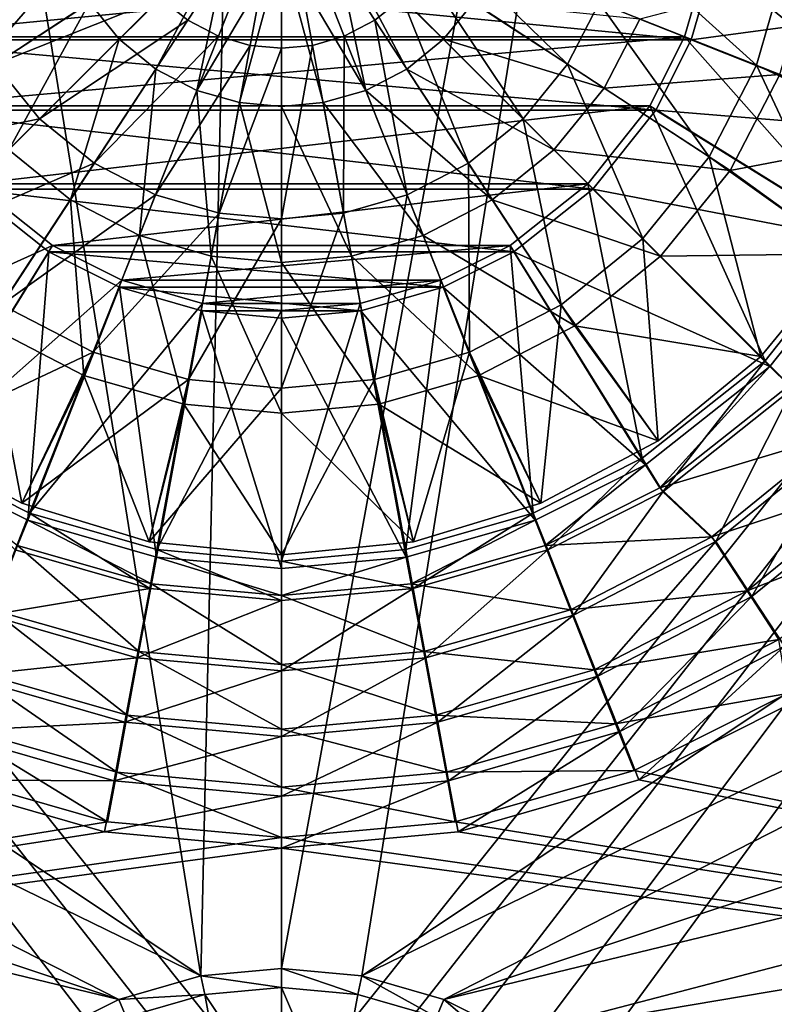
# Model space of a CAD drawing. Header units: metres. Extents: x -1004 to 0, y -808 to 0.
# Tile 35 of 160: x -541 to -429, y -610 to -465. Entities that reach past the tile are written whole.
import ezdxf

# ---------------------------------------------------------------- set-up
doc = ezdxf.new("R2010")
doc.units = ezdxf.units.M

msp = doc.modelspace()

# ---------------------------------------------------------------- linework, layer by layer
at = {"layer": 'None012310'}
for points in [[(-565.971924, -455.907043, 2169.999756), (-441.558838, -468.016541, 2169.999756), (-438.065399, -455.907043, 2169.999756)], [(-565.971924, -455.907043, 2169.999756), (-562.478455, -468.016541, 2169.999756), (-441.558838, -468.016541, 2169.999756)], [(-439.129059, -455.654327, 2167.143799), (-561.485718, -467.557953, 2167.143799), (-564.908264, -455.654327, 2167.143799)], [(-439.129059, -455.654327, 2167.143799), (-442.551605, -467.557953, 2167.143799), (-561.485718, -467.557953, 2167.143799)], [(-408.195831, -481.158722, 2137.627197), (-442.551605, -467.557953, 2167.143799), (-439.129059, -455.654327, 2167.143799)], [(-438.065399, -455.907043, 2169.999756), (-441.558838, -468.016541, 2169.999756), (-401.738037, -462.661499, 2140.483154)], [(-402.796021, -462.378082, 2137.627197), (-408.195831, -481.158722, 2137.627197), (-439.129059, -455.654327, 2167.143799)], [(-441.558838, -468.016541, 2169.999756), (-407.21582, -481.649536, 2140.483154), (-401.738037, -462.661499, 2140.483154)], [(-442.551605, -467.557953, 2167.143799), (-556.351501, -477.75766, 2167.143799), (-561.485718, -467.557953, 2167.143799)], [(-442.551605, -467.557953, 2167.143799), (-447.685822, -477.75766, 2167.143799), (-556.351501, -477.75766, 2167.143799)], [(-416.286774, -497.23584, 2137.627197), (-447.685822, -477.75766, 2167.143799), (-442.551605, -467.557953, 2167.143799)], [(-408.195831, -481.158722, 2137.627197), (-416.286774, -497.23584, 2137.627197), (-442.551605, -467.557953, 2167.143799)], [(-562.478455, -468.016541, 2169.999756), (-446.782013, -478.371979, 2169.999756), (-441.558838, -468.016541, 2169.999756)], [(-562.478455, -468.016541, 2169.999756), (-557.25531, -478.371979, 2169.999756), (-446.782013, -478.371979, 2169.999756)], [(-441.558838, -468.016541, 2169.999756), (-446.782013, -478.371979, 2169.999756), (-407.21582, -481.649536, 2140.483154)], [(-447.685822, -477.75766, 2167.143799), (-547.243347, -489.240814, 2167.143799), (-556.351501, -477.75766, 2167.143799)], [(-447.685822, -477.75766, 2167.143799), (-456.793945, -489.240814, 2167.143799), (-547.243347, -489.240814, 2167.143799)], [(-430.666382, -515.368347, 2137.627197), (-456.793945, -489.240814, 2167.143799), (-447.685822, -477.75766, 2167.143799)], [(-416.286774, -497.23584, 2137.627197), (-430.666382, -515.368347, 2137.627197), (-447.685822, -477.75766, 2167.143799)], [(-557.25531, -478.371979, 2169.999756), (-456.074951, -490.065948, 2169.999756), (-446.782013, -478.371979, 2169.999756)], [(-557.25531, -478.371979, 2169.999756), (-547.962341, -490.065948, 2169.999756), (-456.074951, -490.065948, 2169.999756)], [(-446.782013, -478.371979, 2169.999756), (-456.074951, -490.065948, 2169.999756), (-415.396423, -497.871826, 2140.483154)], [(-446.782013, -478.371979, 2169.999756), (-415.396423, -497.871826, 2140.483154), (-407.21582, -481.649536, 2140.483154)], [(-547.243347, -489.240814, 2167.143799), (-535.760254, -498.348907, 2167.143799), (-573.370911, -515.368347, 2137.627197)], [(-456.793945, -489.240814, 2167.143799), (-535.760254, -498.348907, 2167.143799), (-547.243347, -489.240814, 2167.143799)], [(-456.793945, -489.240814, 2167.143799), (-468.277069, -498.348907, 2167.143799), (-535.760254, -498.348907, 2167.143799)], [(-448.798889, -529.747986, 2137.627197), (-468.277069, -498.348907, 2167.143799), (-456.793945, -489.240814, 2167.143799)], [(-430.666382, -515.368347, 2137.627197), (-448.798889, -529.747986, 2137.627197), (-456.793945, -489.240814, 2167.143799)], [(-555.741211, -530.720947, 2140.483154), (-536.289185, -499.305725, 2169.999756), (-547.962341, -490.065948, 2169.999756)], [(-547.962341, -490.065948, 2169.999756), (-467.748138, -499.305725, 2169.999756), (-456.074951, -490.065948, 2169.999756)], [(-547.962341, -490.065948, 2169.999756), (-536.289185, -499.305725, 2169.999756), (-467.748138, -499.305725, 2169.999756)], [(-456.074951, -490.065948, 2169.999756), (-467.748138, -499.305725, 2169.999756), (-429.977539, -516.223633, 2140.483154)], [(-456.074951, -490.065948, 2169.999756), (-429.977539, -516.223633, 2140.483154), (-415.396423, -497.871826, 2140.483154)], [(-416.286774, -497.23584, 2137.627197), (-426.555084, -519.479675, 2137.627197), (-430.666382, -515.368347, 2137.627197)], [(-429.977539, -516.223633, 2140.483154), (-427.132843, -519.035828, 2140.483154), (-415.396423, -497.871826, 2140.483154)], [(-535.760254, -498.348907, 2167.143799), (-555.238403, -529.747986, 2137.627197), (-573.370911, -515.368347, 2137.627197)], [(-555.741211, -530.720947, 2140.483154), (-539.43335, -538.905457, 2140.483154), (-536.289185, -499.305725, 2169.999756)], [(-535.760254, -498.348907, 2167.143799), (-525.560547, -503.483124, 2167.143799), (-555.238403, -529.747986, 2137.627197)], [(-539.43335, -538.905457, 2140.483154), (-525.879578, -504.531128, 2169.999756), (-536.289185, -499.305725, 2169.999756)], [(-536.289185, -499.305725, 2169.999756), (-478.157715, -504.531128, 2169.999756), (-467.748138, -499.305725, 2169.999756)], [(-536.289185, -499.305725, 2169.999756), (-525.879578, -504.531128, 2169.999756), (-478.157715, -504.531128, 2169.999756)], [(-468.277069, -498.348907, 2167.143799), (-525.560547, -503.483124, 2167.143799), (-535.760254, -498.348907, 2167.143799)], [(-468.277069, -498.348907, 2167.143799), (-478.476776, -503.483124, 2167.143799), (-525.560547, -503.483124, 2167.143799)], [(-464.876007, -537.838928, 2137.627197), (-478.476776, -503.483124, 2167.143799), (-468.277069, -498.348907, 2167.143799)], [(-467.748138, -499.305725, 2169.999756), (-478.157715, -504.531128, 2169.999756), (-448.296082, -530.720947, 2140.483154)], [(-448.798889, -529.747986, 2137.627197), (-464.876007, -537.838928, 2137.627197), (-468.277069, -498.348907, 2167.143799)], [(-467.748138, -499.305725, 2169.999756), (-448.296082, -530.720947, 2140.483154), (-429.977539, -516.223633, 2140.483154)], [(-525.560547, -503.483124, 2167.143799), (-539.161316, -537.838928, 2137.627197), (-555.238403, -529.747986, 2137.627197)], [(-525.560547, -503.483124, 2167.143799), (-513.656921, -506.90567, 2167.143799), (-539.161316, -537.838928, 2137.627197)], [(-478.476776, -503.483124, 2167.143799), (-513.656921, -506.90567, 2167.143799), (-525.560547, -503.483124, 2167.143799)], [(-478.476776, -503.483124, 2167.143799), (-490.380402, -506.90567, 2167.143799), (-513.656921, -506.90567, 2167.143799)], [(-483.656647, -543.238708, 2137.627197), (-490.380402, -506.90567, 2167.143799), (-478.476776, -503.483124, 2167.143799)], [(-464.876007, -537.838928, 2137.627197), (-483.656647, -543.238708, 2137.627197), (-478.476776, -503.483124, 2167.143799)], [(-539.43335, -538.905457, 2140.483154), (-520.432861, -544.339417, 2140.483154), (-525.879578, -504.531128, 2169.999756)], [(-520.432861, -544.339417, 2140.483154), (-513.762207, -507.996582, 2169.999756), (-525.879578, -504.531128, 2169.999756)], [(-525.879578, -504.531128, 2169.999756), (-490.275116, -507.996582, 2169.999756), (-478.157715, -504.531128, 2169.999756)], [(-525.879578, -504.531128, 2169.999756), (-513.762207, -507.996582, 2169.999756), (-490.275116, -507.996582, 2169.999756)], [(-478.157715, -504.531128, 2169.999756), (-490.275116, -507.996582, 2169.999756), (-464.603973, -538.905457, 2140.483154)], [(-478.157715, -504.531128, 2169.999756), (-464.603973, -538.905457, 2140.483154), (-448.296082, -530.720947, 2140.483154)], [(-513.656921, -506.90567, 2167.143799), (-520.380676, -543.238708, 2137.627197), (-539.161316, -537.838928, 2137.627197)], [(-513.656921, -506.90567, 2167.143799), (-502.018646, -507.97348, 2167.143799), (-520.380676, -543.238708, 2137.627197)], [(-490.380402, -506.90567, 2167.143799), (-502.018646, -507.97348, 2167.143799), (-513.656921, -506.90567, 2167.143799)], [(-483.656647, -543.238708, 2137.627197), (-502.018646, -544.923462, 2137.627197), (-490.380402, -506.90567, 2167.143799)], [(-502.018646, -544.923462, 2137.627197), (-502.018646, -507.97348, 2167.143799), (-490.380402, -506.90567, 2167.143799)], [(-520.432861, -544.339417, 2140.483154), (-502.018646, -546.015381, 2140.483154), (-513.762207, -507.996582, 2169.999756)], [(-502.018646, -507.97348, 2167.143799), (-502.018646, -544.923462, 2137.627197), (-520.380676, -543.238708, 2137.627197)], [(-502.018646, -546.015381, 2140.483154), (-502.018646, -509.065399, 2169.999756), (-513.762207, -507.996582, 2169.999756)], [(-513.762207, -507.996582, 2169.999756), (-502.018646, -509.065399, 2169.999756), (-490.275116, -507.996582, 2169.999756)], [(-490.275116, -507.996582, 2169.999756), (-502.018646, -509.065399, 2169.999756), (-483.604462, -544.339417, 2140.483154)], [(-490.275116, -507.996582, 2169.999756), (-483.604462, -544.339417, 2140.483154), (-464.603973, -538.905457, 2140.483154)], [(-502.018646, -509.065399, 2169.999756), (-502.018646, -546.015381, 2140.483154), (-483.604462, -544.339417, 2140.483154)], [(-430.666382, -515.368347, 2137.627197), (-445.733917, -534.688721, 2137.627197), (-448.798889, -529.747986, 2137.627197)], [(-426.555084, -519.479675, 2137.627197), (-445.733917, -534.688721, 2137.627197), (-430.666382, -515.368347, 2137.627197)], [(-448.296082, -530.720947, 2140.483154), (-446.173279, -534.111267, 2140.483154), (-429.977539, -516.223633, 2140.483154)], [(-446.173279, -534.111267, 2140.483154), (-427.132843, -519.035828, 2140.483154), (-429.977539, -516.223633, 2140.483154)], [(-427.132843, -519.035828, 2140.483154), (-446.173279, -534.111267, 2140.483154), (-419.930267, -526.25116, 2146.241211)], [(-445.733917, -534.688721, 2137.627197), (-426.555084, -519.479675, 2137.627197), (-437.926453, -542.049561, 2143.397217)], [(-426.555084, -519.479675, 2137.627197), (-419.198456, -526.836304, 2143.397217), (-437.926453, -542.049561, 2143.397217)], [(-446.173279, -534.111267, 2140.483154), (-438.53125, -541.332397, 2146.241211), (-419.930267, -526.25116, 2146.241211)], [(-419.930267, -526.25116, 2146.241211), (-438.53125, -541.332397, 2146.241211), (-413.205261, -532.988159, 2153.198975)], [(-437.926453, -542.049561, 2143.397217), (-419.198456, -526.836304, 2143.397217), (-432.624451, -550.159363, 2150.335205)], [(-419.198456, -526.836304, 2143.397217), (-412.347168, -533.687561, 2150.335205), (-432.624451, -550.159363, 2150.335205)], [(-555.238403, -529.747986, 2137.627197), (-539.161316, -537.838928, 2137.627197), (-541.301453, -543.244934, 2137.627197)], [(-448.798889, -529.747986, 2137.627197), (-462.73587, -543.244934, 2137.627197), (-464.876007, -537.838928, 2137.627197)], [(-445.733917, -534.688721, 2137.627197), (-462.73587, -543.244934, 2137.627197), (-448.798889, -529.747986, 2137.627197)], [(-540.931091, -542.614624, 2140.483154), (-539.43335, -538.905457, 2140.483154), (-555.741211, -530.720947, 2140.483154)], [(-464.603973, -538.905457, 2140.483154), (-463.106232, -542.614624, 2140.483154), (-448.296082, -530.720947, 2140.483154)], [(-463.106232, -542.614624, 2140.483154), (-446.173279, -534.111267, 2140.483154), (-448.296082, -530.720947, 2140.483154)], [(-438.53125, -541.332397, 2146.241211), (-433.330109, -549.304871, 2153.198975), (-413.205261, -532.988159, 2153.198975)], [(-413.205261, -532.988159, 2153.198975), (-433.330109, -549.304871, 2153.198975), (-407.145996, -539.058289, 2161.194092)], [(-446.173279, -534.111267, 2140.483154), (-463.106232, -542.614624, 2140.483154), (-438.53125, -541.332397, 2146.241211)], [(-432.624451, -550.159363, 2150.335205), (-412.347168, -533.687561, 2150.335205), (-427.827759, -557.496216, 2158.308838)], [(-462.73587, -543.244934, 2137.627197), (-445.733917, -534.688721, 2137.627197), (-458.905396, -552.917969, 2143.397217)], [(-445.733917, -534.688721, 2137.627197), (-437.926453, -542.049561, 2143.397217), (-458.905396, -552.917969, 2143.397217)], [(-541.301453, -543.244934, 2137.627197), (-539.161316, -537.838928, 2137.627197), (-521.43866, -548.955872, 2137.627197)], [(-540.931091, -542.614624, 2140.483154), (-521.189331, -548.267395, 2140.483154), (-539.43335, -538.905457, 2140.483154)], [(-521.189331, -548.267395, 2140.483154), (-520.432861, -544.339417, 2140.483154), (-539.43335, -538.905457, 2140.483154)], [(-539.161316, -537.838928, 2137.627197), (-520.380676, -543.238708, 2137.627197), (-521.43866, -548.955872, 2137.627197)], [(-482.598633, -548.955872, 2137.627197), (-483.656647, -543.238708, 2137.627197), (-464.876007, -537.838928, 2137.627197)], [(-483.604462, -544.339417, 2140.483154), (-482.847961, -548.267395, 2140.483154), (-464.603973, -538.905457, 2140.483154)], [(-482.847961, -548.267395, 2140.483154), (-463.106232, -542.614624, 2140.483154), (-464.603973, -538.905457, 2140.483154)], [(-462.73587, -543.244934, 2137.627197), (-482.598633, -548.955872, 2137.627197), (-464.876007, -537.838928, 2137.627197)], [(-433.330109, -549.304871, 2153.198975), (-428.643829, -556.48822, 2161.194092), (-407.145996, -539.058289, 2161.194092)], [(-463.106232, -542.614624, 2140.483154), (-459.362671, -552.097412, 2146.241211), (-438.53125, -541.332397, 2146.241211)], [(-438.53125, -541.332397, 2146.241211), (-459.362671, -552.097412, 2146.241211), (-433.330109, -549.304871, 2153.198975)], [(-541.301453, -543.244934, 2137.627197), (-521.43866, -548.955872, 2137.627197), (-545.131897, -552.917969, 2143.397217)], [(-540.931091, -542.614624, 2140.483154), (-544.674622, -552.097412, 2146.241211), (-523.032471, -558.294373, 2146.241211)], [(-521.189331, -548.267395, 2140.483154), (-540.931091, -542.614624, 2140.483154), (-523.032471, -558.294373, 2146.241211)], [(-521.43866, -548.955872, 2137.627197), (-520.380676, -543.238708, 2137.627197), (-502.018646, -550.737671, 2137.627197)], [(-520.380676, -543.238708, 2137.627197), (-502.018646, -544.923462, 2137.627197), (-502.018646, -550.737671, 2137.627197)], [(-502.018646, -544.923462, 2137.627197), (-483.656647, -543.238708, 2137.627197), (-482.598633, -548.955872, 2137.627197)], [(-463.106232, -542.614624, 2140.483154), (-482.847961, -548.267395, 2140.483154), (-459.362671, -552.097412, 2146.241211)], [(-482.598633, -548.955872, 2137.627197), (-462.73587, -543.244934, 2137.627197), (-480.706146, -559.186157, 2143.397217)], [(-462.73587, -543.244934, 2137.627197), (-458.905396, -552.917969, 2143.397217), (-480.706146, -559.186157, 2143.397217)], [(-458.905396, -552.917969, 2143.397217), (-437.926453, -542.049561, 2143.397217), (-455.338867, -561.92688, 2150.335205)], [(-437.926453, -542.049561, 2143.397217), (-432.624451, -550.159363, 2150.335205), (-455.338867, -561.92688, 2150.335205)], [(-521.189331, -548.267395, 2140.483154), (-502.018646, -550.015381, 2140.483154), (-520.432861, -544.339417, 2140.483154)], [(-502.018646, -550.015381, 2140.483154), (-502.018646, -546.015381, 2140.483154), (-520.432861, -544.339417, 2140.483154)], [(-502.018646, -546.015381, 2140.483154), (-502.018646, -550.015381, 2140.483154), (-483.604462, -544.339417, 2140.483154)], [(-502.018646, -550.015381, 2140.483154), (-482.847961, -548.267395, 2140.483154), (-483.604462, -544.339417, 2140.483154)], [(-502.018646, -550.737671, 2137.627197), (-502.018646, -544.923462, 2137.627197), (-482.598633, -548.955872, 2137.627197)], [(-521.43866, -548.955872, 2137.627197), (-523.331177, -559.186157, 2143.397217), (-545.131897, -552.917969, 2143.397217)], [(-521.43866, -548.955872, 2137.627197), (-502.018646, -550.737671, 2137.627197), (-523.331177, -559.186157, 2143.397217)], [(-523.032471, -558.294373, 2146.241211), (-502.018646, -560.210388, 2146.241211), (-521.189331, -548.267395, 2140.483154)], [(-502.018646, -560.210388, 2146.241211), (-502.018646, -550.015381, 2140.483154), (-521.189331, -548.267395, 2140.483154)], [(-482.847961, -548.267395, 2140.483154), (-502.018646, -550.015381, 2140.483154), (-481.004822, -558.294373, 2146.241211)], [(-480.706146, -559.186157, 2143.397217), (-502.018646, -561.141541, 2143.397217), (-482.598633, -548.955872, 2137.627197)], [(-502.018646, -561.141541, 2143.397217), (-502.018646, -550.737671, 2137.627197), (-482.598633, -548.955872, 2137.627197)], [(-482.847961, -548.267395, 2140.483154), (-481.004822, -558.294373, 2146.241211), (-459.362671, -552.097412, 2146.241211)], [(-502.018646, -550.015381, 2140.483154), (-502.018646, -560.210388, 2146.241211), (-481.004822, -558.294373, 2146.241211)], [(-459.362671, -552.097412, 2146.241211), (-455.868134, -560.951904, 2153.198975), (-433.330109, -549.304871, 2153.198975)], [(-433.330109, -549.304871, 2153.198975), (-455.868134, -560.951904, 2153.198975), (-428.643829, -556.48822, 2161.194092)], [(-455.338867, -561.92688, 2150.335205), (-432.624451, -550.159363, 2150.335205), (-452.112244, -570.077148, 2158.308838)], [(-432.624451, -550.159363, 2150.335205), (-427.827759, -557.496216, 2158.308838), (-452.112244, -570.077148, 2158.308838)], [(-502.018646, -550.737671, 2137.627197), (-502.018646, -561.141541, 2143.397217), (-523.331177, -559.186157, 2143.397217)], [(-545.131897, -552.917969, 2143.397217), (-523.331177, -559.186157, 2143.397217), (-548.698425, -561.92688, 2150.335205)], [(-544.674622, -552.097412, 2146.241211), (-548.169189, -560.951904, 2153.198975), (-524.754028, -567.656494, 2153.198975)], [(-523.032471, -558.294373, 2146.241211), (-544.674622, -552.097412, 2146.241211), (-524.754028, -567.656494, 2153.198975)], [(-459.362671, -552.097412, 2146.241211), (-481.004822, -558.294373, 2146.241211), (-455.868134, -560.951904, 2153.198975)], [(-480.706146, -559.186157, 2143.397217), (-458.905396, -552.917969, 2143.397217), (-478.943085, -568.713623, 2150.335205)], [(-458.905396, -552.917969, 2143.397217), (-455.338867, -561.92688, 2150.335205), (-478.943085, -568.713623, 2150.335205)], [(-455.868134, -560.951904, 2153.198975), (-452.719513, -568.92981, 2161.194092), (-428.643829, -556.48822, 2161.194092)], [(-428.643829, -556.48822, 2161.194092), (-452.719513, -568.92981, 2161.194092), (-427.364502, -564.474976, 2169.999756)], [(-427.827759, -557.496216, 2158.308838), (-449.289581, -577.210388, 2167.143799), (-452.112244, -570.077148, 2158.308838)], [(-426.47702, -565.73114, 2167.143799), (-449.289581, -577.210388, 2167.143799), (-427.827759, -557.496216, 2158.308838)], [(-523.331177, -559.186157, 2143.397217), (-525.094238, -568.713623, 2150.335205), (-548.698425, -561.92688, 2150.335205)], [(-523.331177, -559.186157, 2143.397217), (-502.018646, -561.141541, 2143.397217), (-525.094238, -568.713623, 2150.335205)], [(-524.754028, -567.656494, 2153.198975), (-502.018646, -569.729431, 2153.198975), (-523.032471, -558.294373, 2146.241211)], [(-502.018646, -569.729431, 2153.198975), (-502.018646, -560.210388, 2146.241211), (-523.032471, -558.294373, 2146.241211)], [(-481.004822, -558.294373, 2146.241211), (-502.018646, -560.210388, 2146.241211), (-479.283295, -567.656494, 2153.198975)], [(-478.943085, -568.713623, 2150.335205), (-502.018646, -570.83075, 2150.335205), (-480.706146, -559.186157, 2143.397217)], [(-502.018646, -570.83075, 2150.335205), (-502.018646, -561.141541, 2143.397217), (-480.706146, -559.186157, 2143.397217)], [(-481.004822, -558.294373, 2146.241211), (-479.283295, -567.656494, 2153.198975), (-455.868134, -560.951904, 2153.198975)], [(-502.018646, -560.210388, 2146.241211), (-502.018646, -569.729431, 2153.198975), (-479.283295, -567.656494, 2153.198975)], [(-548.698425, -561.92688, 2150.335205), (-525.094238, -568.713623, 2150.335205), (-551.925049, -570.077148, 2158.308838)], [(-548.169189, -560.951904, 2153.198975), (-551.31781, -568.92981, 2161.194092), (-526.305115, -576.091858, 2161.194092)], [(-524.754028, -567.656494, 2153.198975), (-548.169189, -560.951904, 2153.198975), (-526.305115, -576.091858, 2161.194092)], [(-502.018646, -561.141541, 2143.397217), (-502.018646, -570.83075, 2150.335205), (-525.094238, -568.713623, 2150.335205)], [(-455.868134, -560.951904, 2153.198975), (-479.283295, -567.656494, 2153.198975), (-452.719513, -568.92981, 2161.194092)], [(-478.943085, -568.713623, 2150.335205), (-455.338867, -561.92688, 2150.335205), (-477.348053, -577.333008, 2158.308838)], [(-455.338867, -561.92688, 2150.335205), (-452.112244, -570.077148, 2158.308838), (-477.348053, -577.333008, 2158.308838)], [(-452.719513, -568.92981, 2161.194092), (-449.994415, -575.838135, 2169.999756), (-427.364502, -564.474976, 2169.999756)], [(-427.364502, -564.474976, 2169.999756), (-449.994415, -575.838135, 2169.999756), (-183.245575, -631.100647, 2169.999756)], [(-449.289581, -577.210388, 2167.143799), (-426.47702, -565.73114, 2167.143799), (-183.245575, -630.385498, 2167.143799)], [(-526.305115, -576.091858, 2161.194092), (-502.018646, -578.306213, 2161.194092), (-524.754028, -567.656494, 2153.198975)], [(-502.018646, -578.306213, 2161.194092), (-502.018646, -569.729431, 2153.198975), (-524.754028, -567.656494, 2153.198975)], [(-479.283295, -567.656494, 2153.198975), (-502.018646, -569.729431, 2153.198975), (-477.732178, -576.091858, 2161.194092)], [(-479.283295, -567.656494, 2153.198975), (-477.732178, -576.091858, 2161.194092), (-452.719513, -568.92981, 2161.194092)], [(-554.042908, -575.838135, 2169.999756), (-527.649048, -583.39563, 2169.999756), (-551.31781, -568.92981, 2161.194092)], [(-525.094238, -568.713623, 2150.335205), (-526.68927, -577.333008, 2158.308838), (-551.925049, -570.077148, 2158.308838)], [(-551.31781, -568.92981, 2161.194092), (-527.649048, -583.39563, 2169.999756), (-526.305115, -576.091858, 2161.194092)], [(-525.094238, -568.713623, 2150.335205), (-502.018646, -570.83075, 2150.335205), (-526.68927, -577.333008, 2158.308838)], [(-477.348053, -577.333008, 2158.308838), (-502.018646, -579.596436, 2158.308838), (-478.943085, -568.713623, 2150.335205)], [(-502.018646, -579.596436, 2158.308838), (-502.018646, -570.83075, 2150.335205), (-478.943085, -568.713623, 2150.335205)], [(-452.719513, -568.92981, 2161.194092), (-477.732178, -576.091858, 2161.194092), (-449.994415, -575.838135, 2169.999756)], [(-551.925049, -570.077148, 2158.308838), (-526.68927, -577.333008, 2158.308838), (-554.747742, -577.210388, 2167.143799)], [(-502.018646, -570.83075, 2150.335205), (-502.018646, -579.596436, 2158.308838), (-526.68927, -577.333008, 2158.308838)], [(-502.018646, -569.729431, 2153.198975), (-502.018646, -578.306213, 2161.194092), (-477.732178, -576.091858, 2161.194092)], [(-452.112244, -570.077148, 2158.308838), (-475.951294, -584.876221, 2167.143799), (-477.348053, -577.333008, 2158.308838)], [(-449.289581, -577.210388, 2167.143799), (-475.951294, -584.876221, 2167.143799), (-452.112244, -570.077148, 2158.308838)], [(-820.791748, -631.100647, 2169.999756), (-527.649048, -583.39563, 2169.999756), (-554.042908, -575.838135, 2169.999756)], [(-527.649048, -583.39563, 2169.999756), (-502.018646, -585.732666, 2169.999756), (-526.305115, -576.091858, 2161.194092)], [(-526.305115, -576.091858, 2161.194092), (-502.018646, -585.732666, 2169.999756), (-502.018646, -578.306213, 2161.194092)], [(-477.732178, -576.091858, 2161.194092), (-502.018646, -578.306213, 2161.194092), (-476.388245, -583.39563, 2169.999756)], [(-477.732178, -576.091858, 2161.194092), (-476.388245, -583.39563, 2169.999756), (-449.994415, -575.838135, 2169.999756)], [(-449.994415, -575.838135, 2169.999756), (-476.388245, -583.39563, 2169.999756), (-183.245575, -631.100647, 2169.999756)], [(-554.747742, -577.210388, 2167.143799), (-528.085999, -584.876221, 2167.143799), (-820.791748, -630.385498, 2167.143799)], [(-526.68927, -577.333008, 2158.308838), (-528.085999, -584.876221, 2167.143799), (-554.747742, -577.210388, 2167.143799)], [(-526.68927, -577.333008, 2158.308838), (-502.018646, -579.596436, 2158.308838), (-528.085999, -584.876221, 2167.143799)], [(-475.951294, -584.876221, 2167.143799), (-502.018646, -587.267883, 2167.143799), (-477.348053, -577.333008, 2158.308838)], [(-477.348053, -577.333008, 2158.308838), (-502.018646, -587.267883, 2167.143799), (-502.018646, -579.596436, 2158.308838)], [(-183.245575, -630.385498, 2167.143799), (-475.951294, -584.876221, 2167.143799), (-449.289581, -577.210388, 2167.143799)], [(-502.018646, -579.596436, 2158.308838), (-502.018646, -587.267883, 2167.143799), (-528.085999, -584.876221, 2167.143799)], [(-502.018646, -578.306213, 2161.194092), (-502.018646, -585.732666, 2169.999756), (-476.388245, -583.39563, 2169.999756)], [(-502.018646, -585.732666, 2169.999756), (-527.649048, -583.39563, 2169.999756), (-820.791748, -631.100647, 2169.999756)], [(-476.388245, -583.39563, 2169.999756), (-502.018646, -585.732666, 2169.999756), (-183.245575, -631.100647, 2169.999756)], [(-528.085999, -584.876221, 2167.143799), (-502.018646, -587.267883, 2167.143799), (-820.791748, -630.385498, 2167.143799)], [(-502.018646, -587.267883, 2167.143799), (-475.951294, -584.876221, 2167.143799), (-183.245575, -630.385498, 2167.143799)], [(-183.245575, -631.100647, 2169.999756), (-502.018646, -585.732666, 2169.999756), (-820.791748, -631.100647, 2169.999756)], [(-820.791748, -630.385498, 2167.143799), (-502.018646, -587.267883, 2167.143799), (-183.245575, -630.385498, 2167.143799)]]:
    msp.add_3dface(points, dxfattribs=at)
at = {"layer": 'None012319'}
for points in [[(-515.827087, -465.137054, 2122.751709), (-519.862, -461.859406, 2122.751709), (-502.018646, -444.016083, 2121.940918)], [(-511.307251, -467.478607, 2122.751709), (-515.827087, -465.137054, 2122.751709), (-502.018646, -444.016083, 2121.940918)], [(-506.610352, -468.829071, 2122.751709), (-511.307251, -467.478607, 2122.751709), (-502.018646, -444.016083, 2121.940918)], [(-502.018646, -469.250366, 2122.751709), (-506.610352, -468.829071, 2122.751709), (-502.018646, -444.016083, 2121.940918)], [(-497.426941, -468.829071, 2122.751709), (-502.018646, -469.250366, 2122.751709), (-502.018646, -444.016083, 2121.940918)], [(-497.426941, -468.829071, 2122.751709), (-502.018646, -444.016083, 2121.940918), (-492.730042, -467.478607, 2122.751709)], [(-484.175323, -461.859406, 2122.751709), (-488.210205, -465.137054, 2122.751709), (-502.018646, -444.016083, 2121.940918)], [(-488.210205, -465.137054, 2122.751709), (-492.730042, -467.478607, 2122.751709), (-502.018646, -444.016083, 2121.940918)], [(-509.429077, -451.426514, 2163.734863), (-530.337036, -462.530029, 2161.084473), (-525.942444, -467.93988, 2161.084473)], [(-509.429077, -451.426514, 2163.734863), (-525.942444, -467.93988, 2161.084473), (-520.532593, -472.334442, 2161.084473)], [(-514.472534, -475.473938, 2161.084473), (-509.429077, -451.426514, 2163.734863), (-520.532593, -472.334442, 2161.084473)], [(-502.018646, -454.496033, 2163.734863), (-509.429077, -451.426514, 2163.734863), (-514.472534, -475.473938, 2161.084473)], [(-502.018646, -454.496033, 2163.734863), (-489.564789, -475.473938, 2161.084473), (-494.608215, -451.426514, 2163.734863)], [(-478.094849, -467.93988, 2161.084473), (-473.700287, -462.530029, 2161.084473), (-494.608215, -451.426514, 2163.734863)], [(-489.564789, -475.473938, 2161.084473), (-483.50473, -472.334442, 2161.084473), (-494.608215, -451.426514, 2163.734863)], [(-494.608215, -451.426514, 2163.734863), (-483.50473, -472.334442, 2161.084473), (-478.094849, -467.93988, 2161.084473)], [(-455.142151, -462.574066, 2125.187256), (-452.444, -453.190002, 2125.187256), (-431.922302, -471.766602, 2129.237549)], [(-452.444, -453.190002, 2125.187256), (-427.887665, -457.734192, 2129.237549), (-431.922302, -471.766602, 2129.237549)], [(-508.175079, -477.284607, 2161.084473), (-502.018646, -454.496033, 2163.734863), (-514.472534, -475.473938, 2161.084473)], [(-508.175079, -477.284607, 2161.084473), (-502.018646, -477.849457, 2161.084473), (-502.018646, -454.496033, 2163.734863)], [(-502.018646, -477.849457, 2161.084473), (-495.862244, -477.284607, 2161.084473), (-502.018646, -454.496033, 2163.734863)], [(-495.862244, -477.284607, 2161.084473), (-489.564789, -475.473938, 2161.084473), (-502.018646, -454.496033, 2163.734863)], [(-459.820404, -471.604401, 2125.187256), (-480.897675, -457.824524, 2122.751709), (-478.556122, -453.304688, 2122.751709)], [(-455.142151, -462.574066, 2125.187256), (-459.820404, -471.604401, 2125.187256), (-478.556122, -453.304688, 2122.751709)], [(-554.893311, -464.9487, 2155.620361), (-549.616455, -475.134491, 2155.620361), (-533.476501, -456.469971, 2161.084473)], [(-549.616455, -475.134491, 2155.620361), (-530.337036, -462.530029, 2161.084473), (-533.476501, -456.469971, 2161.084473)], [(-544.216919, -471.604401, 2125.187256), (-548.895142, -462.574066, 2125.187256), (-523.139648, -457.824524, 2122.751709)], [(-544.216919, -471.604401, 2125.187256), (-523.139648, -457.824524, 2122.751709), (-519.862, -461.859406, 2122.751709)], [(-480.897675, -457.824524, 2122.751709), (-466.368927, -479.665802, 2125.187256), (-484.175323, -461.859406, 2122.751709)], [(-466.368927, -479.665802, 2125.187256), (-480.897675, -457.824524, 2122.751709), (-459.820404, -471.604401, 2125.187256)], [(-428.491974, -473.124634, 2147.430664), (-424.259888, -458.405548, 2147.430664), (-449.143982, -464.9487, 2155.620361)], [(-427.887665, -457.734192, 2129.237549), (-409.630707, -482.284424, 2134.872559), (-431.922302, -471.766602, 2129.237549)], [(-537.668396, -479.665802, 2125.187256), (-544.216919, -471.604401, 2125.187256), (-519.862, -461.859406, 2122.751709)], [(-537.668396, -479.665802, 2125.187256), (-519.862, -461.859406, 2122.751709), (-515.827087, -465.137054, 2122.751709)], [(-474.430359, -486.214325, 2125.187256), (-488.210205, -465.137054, 2122.751709), (-484.175323, -461.859406, 2122.751709)], [(-466.368927, -479.665802, 2125.187256), (-474.430359, -486.214325, 2125.187256), (-484.175323, -461.859406, 2122.751709)], [(-549.616455, -475.134491, 2155.620361), (-542.22998, -484.227417, 2155.620361), (-530.337036, -462.530029, 2161.084473)], [(-530.337036, -462.530029, 2161.084473), (-542.22998, -484.227417, 2155.620361), (-525.942444, -467.93988, 2161.084473)], [(-454.420868, -475.134491, 2155.620361), (-473.700287, -462.530029, 2161.084473), (-478.094849, -467.93988, 2161.084473)], [(-454.420868, -475.134491, 2155.620361), (-449.143982, -464.9487, 2155.620361), (-473.700287, -462.530029, 2161.084473)], [(-438.917908, -485.269989, 2129.237549), (-459.820404, -471.604401, 2125.187256), (-455.142151, -462.574066, 2125.187256)], [(-431.922302, -471.766602, 2129.237549), (-438.917908, -485.269989, 2129.237549), (-455.142151, -462.574066, 2125.187256)], [(-529.606934, -486.214325, 2125.187256), (-537.668396, -479.665802, 2125.187256), (-515.827087, -465.137054, 2122.751709)], [(-529.606934, -486.214325, 2125.187256), (-515.827087, -465.137054, 2122.751709), (-511.307251, -467.478607, 2122.751709)], [(-492.730042, -467.478607, 2122.751709), (-488.210205, -465.137054, 2122.751709), (-483.460663, -490.892609, 2125.187256)], [(-488.210205, -465.137054, 2122.751709), (-474.430359, -486.214325, 2125.187256), (-483.460663, -490.892609, 2125.187256)], [(-428.491974, -473.124634, 2147.430664), (-449.143982, -464.9487, 2155.620361), (-454.420868, -475.134491, 2155.620361)], [(-520.57666, -490.892609, 2125.187256), (-529.606934, -486.214325, 2125.187256), (-511.307251, -467.478607, 2122.751709)], [(-520.57666, -490.892609, 2125.187256), (-511.307251, -467.478607, 2122.751709), (-506.610352, -468.829071, 2122.751709)], [(-492.844757, -493.590729, 2125.187256), (-497.426941, -468.829071, 2122.751709), (-492.730042, -467.478607, 2122.751709)], [(-483.460663, -490.892609, 2125.187256), (-492.844757, -493.590729, 2125.187256), (-492.730042, -467.478607, 2122.751709)], [(-525.942444, -467.93988, 2161.084473), (-542.22998, -484.227417, 2155.620361), (-533.137085, -491.613861, 2155.620361)], [(-520.532593, -472.334442, 2161.084473), (-525.942444, -467.93988, 2161.084473), (-533.137085, -491.613861, 2155.620361)], [(-511.192566, -493.590729, 2125.187256), (-520.57666, -490.892609, 2125.187256), (-506.610352, -468.829071, 2122.751709)], [(-511.192566, -493.590729, 2125.187256), (-506.610352, -468.829071, 2122.751709), (-502.018646, -469.250366, 2122.751709)], [(-502.018646, -494.432434, 2125.187256), (-511.192566, -493.590729, 2125.187256), (-502.018646, -469.250366, 2122.751709)], [(-492.844757, -493.590729, 2125.187256), (-502.018646, -494.432434, 2125.187256), (-497.426941, -468.829071, 2122.751709)], [(-502.018646, -494.432434, 2125.187256), (-502.018646, -469.250366, 2122.751709), (-497.426941, -468.829071, 2122.751709)], [(-483.50473, -472.334442, 2161.084473), (-461.807312, -484.227417, 2155.620361), (-478.094849, -467.93988, 2161.084473)], [(-461.807312, -484.227417, 2155.620361), (-454.420868, -475.134491, 2155.620361), (-478.094849, -467.93988, 2161.084473)], [(-565.119385, -485.269989, 2129.237549), (-544.216919, -471.604401, 2125.187256), (-537.668396, -479.665802, 2125.187256)], [(-448.710175, -497.324585, 2129.237549), (-466.368927, -479.665802, 2125.187256), (-459.820404, -471.604401, 2125.187256)], [(-459.820404, -471.604401, 2125.187256), (-438.917908, -485.269989, 2129.237549), (-448.710175, -497.324585, 2129.237549)], [(-431.922302, -471.766602, 2129.237549), (-418.871704, -499.57312, 2134.872559), (-438.917908, -485.269989, 2129.237549)], [(-409.630707, -482.284424, 2134.872559), (-418.871704, -499.57312, 2134.872559), (-431.922302, -471.766602, 2129.237549)], [(-520.532593, -472.334442, 2161.084473), (-533.137085, -491.613861, 2155.620361), (-522.951233, -496.890747, 2155.620361)], [(-514.472534, -475.473938, 2161.084473), (-520.532593, -472.334442, 2161.084473), (-522.951233, -496.890747, 2155.620361)], [(-470.900238, -491.613861, 2155.620361), (-483.50473, -472.334442, 2161.084473), (-489.564789, -475.473938, 2161.084473)], [(-470.900238, -491.613861, 2155.620361), (-461.807312, -484.227417, 2155.620361), (-483.50473, -472.334442, 2161.084473)], [(-435.829926, -487.288849, 2147.430664), (-428.491974, -473.124634, 2147.430664), (-454.420868, -475.134491, 2155.620361)], [(-409.630707, -482.284424, 2136.719971), (-428.491974, -473.124634, 2147.430664), (-435.829926, -487.288849, 2147.430664)], [(-522.951233, -496.890747, 2155.620361), (-512.366455, -499.934143, 2155.620361), (-514.472534, -475.473938, 2161.084473)], [(-512.366455, -499.934143, 2155.620361), (-508.175079, -477.284607, 2161.084473), (-514.472534, -475.473938, 2161.084473)], [(-481.08606, -496.890747, 2155.620361), (-489.564789, -475.473938, 2161.084473), (-495.862244, -477.284607, 2161.084473)], [(-481.08606, -496.890747, 2155.620361), (-470.900238, -491.613861, 2155.620361), (-489.564789, -475.473938, 2161.084473)], [(-435.829926, -487.288849, 2147.430664), (-454.420868, -475.134491, 2155.620361), (-461.807312, -484.227417, 2155.620361)], [(-512.366455, -499.934143, 2155.620361), (-502.018646, -500.883514, 2155.620361), (-508.175079, -477.284607, 2161.084473)], [(-502.018646, -500.883514, 2155.620361), (-502.018646, -477.849457, 2161.084473), (-508.175079, -477.284607, 2161.084473)], [(-491.670898, -499.934143, 2155.620361), (-495.862244, -477.284607, 2161.084473), (-502.018646, -477.849457, 2161.084473)], [(-502.018646, -500.883514, 2155.620361), (-491.670898, -499.934143, 2155.620361), (-502.018646, -477.849457, 2161.084473)], [(-491.670898, -499.934143, 2155.620361), (-481.08606, -496.890747, 2155.620361), (-495.862244, -477.284607, 2161.084473)], [(-555.327148, -497.324585, 2129.237549), (-565.119385, -485.269989, 2129.237549), (-537.668396, -479.665802, 2125.187256)], [(-555.327148, -497.324585, 2129.237549), (-537.668396, -479.665802, 2125.187256), (-529.606934, -486.214325, 2125.187256)], [(-460.76474, -507.116821, 2129.237549), (-474.430359, -486.214325, 2125.187256), (-466.368927, -479.665802, 2125.187256)], [(-448.710175, -497.324585, 2129.237549), (-460.76474, -507.116821, 2129.237549), (-466.368927, -479.665802, 2125.187256)], [(-418.871704, -499.57312, 2136.719971), (-409.630707, -482.284424, 2136.719971), (-435.829926, -487.288849, 2147.430664)], [(-533.137085, -491.613861, 2155.620361), (-542.22998, -484.227417, 2155.620361), (-545.291443, -510.204803, 2147.430664)], [(-446.101379, -499.93335, 2147.430664), (-461.807312, -484.227417, 2155.620361), (-470.900238, -491.613861, 2155.620361)], [(-446.101379, -499.93335, 2147.430664), (-435.829926, -487.288849, 2147.430664), (-461.807312, -484.227417, 2155.620361)], [(-543.272583, -507.116821, 2129.237549), (-555.327148, -497.324585, 2129.237549), (-529.606934, -486.214325, 2125.187256)], [(-543.272583, -507.116821, 2129.237549), (-529.606934, -486.214325, 2125.187256), (-520.57666, -490.892609, 2125.187256)], [(-483.460663, -490.892609, 2125.187256), (-474.430359, -486.214325, 2125.187256), (-474.268158, -514.112427, 2129.237549)], [(-474.430359, -486.214325, 2125.187256), (-460.76474, -507.116821, 2129.237549), (-474.268158, -514.112427, 2129.237549)], [(-438.917908, -485.269989, 2129.237549), (-431.307983, -514.726746, 2134.872559), (-448.710175, -497.324585, 2129.237549)], [(-418.871704, -499.57312, 2134.872559), (-431.307983, -514.726746, 2134.872559), (-438.917908, -485.269989, 2129.237549)], [(-418.871704, -499.57312, 2136.719971), (-435.829926, -487.288849, 2147.430664), (-446.101379, -499.93335, 2147.430664)], [(-529.769165, -514.112427, 2129.237549), (-543.272583, -507.116821, 2129.237549), (-520.57666, -490.892609, 2125.187256)], [(-529.769165, -514.112427, 2129.237549), (-520.57666, -490.892609, 2125.187256), (-511.192566, -493.590729, 2125.187256)], [(-488.300537, -518.147095, 2129.237549), (-492.844757, -493.590729, 2125.187256), (-483.460663, -490.892609, 2125.187256)], [(-474.268158, -514.112427, 2129.237549), (-488.300537, -518.147095, 2129.237549), (-483.460663, -490.892609, 2125.187256)], [(-533.137085, -491.613861, 2155.620361), (-545.291443, -510.204803, 2147.430664), (-531.127197, -517.542786, 2147.430664)], [(-522.951233, -496.890747, 2155.620361), (-533.137085, -491.613861, 2155.620361), (-531.127197, -517.542786, 2147.430664)], [(-458.74588, -510.204803, 2147.430664), (-470.900238, -491.613861, 2155.620361), (-481.08606, -496.890747, 2155.620361)], [(-458.74588, -510.204803, 2147.430664), (-446.101379, -499.93335, 2147.430664), (-470.900238, -491.613861, 2155.620361)], [(-515.736755, -518.147095, 2129.237549), (-529.769165, -514.112427, 2129.237549), (-511.192566, -493.590729, 2125.187256)], [(-515.736755, -518.147095, 2129.237549), (-511.192566, -493.590729, 2125.187256), (-502.018646, -494.432434, 2125.187256)], [(-488.300537, -518.147095, 2129.237549), (-502.018646, -519.40564, 2129.237549), (-492.844757, -493.590729, 2125.187256)], [(-502.018646, -519.40564, 2129.237549), (-502.018646, -494.432434, 2125.187256), (-492.844757, -493.590729, 2125.187256)], [(-502.018646, -519.40564, 2129.237549), (-515.736755, -518.147095, 2129.237549), (-502.018646, -494.432434, 2125.187256)], [(-531.127197, -517.542786, 2147.430664), (-516.408081, -521.774841, 2147.430664), (-522.951233, -496.890747, 2155.620361)], [(-516.408081, -521.774841, 2147.430664), (-512.366455, -499.934143, 2155.620361), (-522.951233, -496.890747, 2155.620361)], [(-472.910126, -517.542786, 2147.430664), (-481.08606, -496.890747, 2155.620361), (-491.670898, -499.934143, 2155.620361)], [(-472.910126, -517.542786, 2147.430664), (-458.74588, -510.204803, 2147.430664), (-481.08606, -496.890747, 2155.620361)], [(-448.710175, -497.324585, 2129.237549), (-446.461639, -527.163025, 2134.872559), (-460.76474, -507.116821, 2129.237549)], [(-431.307983, -514.726746, 2134.872559), (-446.461639, -527.163025, 2134.872559), (-448.710175, -497.324585, 2129.237549)], [(-431.307983, -514.726746, 2136.719971), (-418.871704, -499.57312, 2136.719971), (-446.101379, -499.93335, 2147.430664)], [(-418.871704, -499.57312, 2136.719971), (-431.307983, -514.726746, 2136.719971), (-418.871704, -499.57312, 2134.872559)], [(-431.307983, -514.726746, 2136.719971), (-431.307983, -514.726746, 2134.872559), (-418.871704, -499.57312, 2134.872559)], [(-516.408081, -521.774841, 2147.430664), (-502.018646, -523.095032, 2147.430664), (-512.366455, -499.934143, 2155.620361)], [(-502.018646, -523.095032, 2147.430664), (-502.018646, -500.883514, 2155.620361), (-512.366455, -499.934143, 2155.620361)], [(-487.629211, -521.774841, 2147.430664), (-491.670898, -499.934143, 2155.620361), (-502.018646, -500.883514, 2155.620361)], [(-502.018646, -523.095032, 2147.430664), (-487.629211, -521.774841, 2147.430664), (-502.018646, -500.883514, 2155.620361)], [(-487.629211, -521.774841, 2147.430664), (-472.910126, -517.542786, 2147.430664), (-491.670898, -499.934143, 2155.620361)], [(-431.307983, -514.726746, 2136.719971), (-446.101379, -499.93335, 2147.430664), (-458.74588, -510.204803, 2147.430664)], [(-557.575684, -527.163025, 2134.872559), (-543.272583, -507.116821, 2129.237549), (-529.769165, -514.112427, 2129.237549)], [(-460.76474, -507.116821, 2129.237549), (-463.750305, -536.404053, 2134.872559), (-474.268158, -514.112427, 2129.237549)], [(-446.461639, -527.163025, 2134.872559), (-463.750305, -536.404053, 2134.872559), (-460.76474, -507.116821, 2129.237549)], [(-557.575684, -527.163025, 2136.719971), (-540.286987, -536.404053, 2136.719971), (-545.291443, -510.204803, 2147.430664)], [(-545.291443, -510.204803, 2147.430664), (-540.286987, -536.404053, 2136.719971), (-531.127197, -517.542786, 2147.430664)], [(-446.461639, -527.163025, 2136.719971), (-458.74588, -510.204803, 2147.430664), (-472.910126, -517.542786, 2147.430664)], [(-446.461639, -527.163025, 2136.719971), (-431.307983, -514.726746, 2136.719971), (-458.74588, -510.204803, 2147.430664)], [(-540.286987, -536.404053, 2134.872559), (-557.575684, -527.163025, 2134.872559), (-529.769165, -514.112427, 2129.237549)], [(-540.286987, -536.404053, 2134.872559), (-529.769165, -514.112427, 2129.237549), (-515.736755, -518.147095, 2129.237549)], [(-474.268158, -514.112427, 2129.237549), (-482.509613, -542.094604, 2134.872559), (-488.300537, -518.147095, 2129.237549)], [(-463.750305, -536.404053, 2134.872559), (-482.509613, -542.094604, 2134.872559), (-474.268158, -514.112427, 2129.237549)], [(-431.307983, -514.726746, 2136.719971), (-446.461639, -527.163025, 2136.719971), (-431.307983, -514.726746, 2134.872559)], [(-446.461639, -527.163025, 2136.719971), (-446.461639, -527.163025, 2134.872559), (-431.307983, -514.726746, 2134.872559)], [(-540.286987, -536.404053, 2136.719971), (-521.52771, -542.094604, 2136.719971), (-531.127197, -517.542786, 2147.430664)], [(-521.52771, -542.094604, 2134.872559), (-540.286987, -536.404053, 2134.872559), (-515.736755, -518.147095, 2129.237549)], [(-531.127197, -517.542786, 2147.430664), (-521.52771, -542.094604, 2136.719971), (-516.408081, -521.774841, 2147.430664)], [(-521.52771, -542.094604, 2134.872559), (-515.736755, -518.147095, 2129.237549), (-502.018646, -519.40564, 2129.237549)], [(-482.509613, -542.094604, 2134.872559), (-502.018646, -544.016113, 2134.872559), (-488.300537, -518.147095, 2129.237549)], [(-488.300537, -518.147095, 2129.237549), (-502.018646, -544.016113, 2134.872559), (-502.018646, -519.40564, 2129.237549)], [(-463.750305, -536.404053, 2136.719971), (-472.910126, -517.542786, 2147.430664), (-487.629211, -521.774841, 2147.430664)], [(-463.750305, -536.404053, 2136.719971), (-446.461639, -527.163025, 2136.719971), (-472.910126, -517.542786, 2147.430664)], [(-502.018646, -544.016113, 2134.872559), (-521.52771, -542.094604, 2134.872559), (-502.018646, -519.40564, 2129.237549)], [(-521.52771, -542.094604, 2136.719971), (-502.018646, -544.016113, 2136.719971), (-516.408081, -521.774841, 2147.430664)], [(-516.408081, -521.774841, 2147.430664), (-502.018646, -544.016113, 2136.719971), (-502.018646, -523.095032, 2147.430664)], [(-482.509613, -542.094604, 2136.719971), (-487.629211, -521.774841, 2147.430664), (-502.018646, -523.095032, 2147.430664)], [(-482.509613, -542.094604, 2136.719971), (-463.750305, -536.404053, 2136.719971), (-487.629211, -521.774841, 2147.430664)], [(-502.018646, -544.016113, 2136.719971), (-482.509613, -542.094604, 2136.719971), (-502.018646, -523.095032, 2147.430664)], [(-557.575684, -527.163025, 2134.872559), (-540.286987, -536.404053, 2134.872559), (-557.575684, -527.163025, 2136.719971)], [(-540.286987, -536.404053, 2134.872559), (-540.286987, -536.404053, 2136.719971), (-557.575684, -527.163025, 2136.719971)], [(-446.461639, -527.163025, 2136.719971), (-463.750305, -536.404053, 2136.719971), (-446.461639, -527.163025, 2134.872559)], [(-463.750305, -536.404053, 2136.719971), (-463.750305, -536.404053, 2134.872559), (-446.461639, -527.163025, 2134.872559)], [(-540.286987, -536.404053, 2134.872559), (-521.52771, -542.094604, 2134.872559), (-540.286987, -536.404053, 2136.719971)], [(-521.52771, -542.094604, 2134.872559), (-521.52771, -542.094604, 2136.719971), (-540.286987, -536.404053, 2136.719971)], [(-463.750305, -536.404053, 2136.719971), (-482.509613, -542.094604, 2136.719971), (-463.750305, -536.404053, 2134.872559)], [(-482.509613, -542.094604, 2136.719971), (-482.509613, -542.094604, 2134.872559), (-463.750305, -536.404053, 2134.872559)], [(-521.52771, -542.094604, 2134.872559), (-502.018646, -544.016113, 2134.872559), (-521.52771, -542.094604, 2136.719971)], [(-502.018646, -544.016113, 2134.872559), (-502.018646, -544.016113, 2136.719971), (-521.52771, -542.094604, 2136.719971)], [(-482.509613, -542.094604, 2136.719971), (-502.018646, -544.016113, 2136.719971), (-482.509613, -542.094604, 2134.872559)], [(-502.018646, -544.016113, 2136.719971), (-502.018646, -544.016113, 2134.872559), (-482.509613, -542.094604, 2134.872559)]]:
    msp.add_3dface(points, dxfattribs=at)
at = {"layer": 'None012349'}
for points in [[(-787.024658, -763.271118, 90), (-994.037292, -10, 90), (-533.424561, -638.481384, 90)], [(-994.037292, -10, 90), (-526.238708, -632.856445, 90), (-533.424561, -638.481384, 90)], [(-10, -10, 90), (-502.018646, -625.846375, 90), (-994.037292, -10, 90)], [(-502.018646, -625.846375, 90), (-510.034576, -626.560547, 90), (-994.037292, -10, 90)], [(-994.037292, -10, 90), (-510.034576, -626.560547, 90), (-518.256042, -628.853394, 90)], [(-518.256042, -628.853394, 90), (-526.238708, -632.856445, 90), (-994.037292, -10, 90)], [(-494.003571, -626.560364, 90), (-502.018646, -625.846375, 90), (-10, -10, 90)], [(-485.779327, -628.854126, 90), (-494.003571, -626.560364, 90), (-10, -10, 90)], [(-477.800262, -632.855408, 90), (-485.779327, -628.854126, 90), (-10, -10, 90)], [(-10, -10, 90), (-470.61264, -638.481506, 90), (-477.800262, -632.855408, 90)], [(-217.024689, -763.271118, 90), (-470.61264, -638.481506, 90), (-10, -10, 90)], [(-940.709534, -322.106171, 114.400673), (-513.875122, -606.131226, 109.443001), (-598.695557, -78.099586, 118.659828)], [(-598.695557, -78.099586, 118.659828), (-513.875122, -606.131226, 109.443001), (-502.018616, -79.224953, 118.640182)], [(-502.018616, -79.224953, 118.640182), (-502.018646, -605.043579, 109.461983), (-405.341431, -78.099579, 118.659828)], [(-502.018646, -605.043579, 109.461983), (-490.16217, -606.131226, 109.443001), (-405.341431, -78.099579, 118.659828)], [(-405.341431, -78.099579, 118.659828), (-490.16217, -606.131226, 109.443001), (-63.327908, -322.10611, 114.400681)], [(-513.875122, -606.131226, 109.443001), (-502.018646, -605.043579, 109.461983), (-502.018616, -79.224953, 118.640182)], [(-940.709534, -322.106171, 114.400673), (-941.270813, -397.57312, 113.083397), (-513.875122, -606.131226, 109.443001)], [(-490.16217, -606.131226, 109.443001), (-62.766594, -397.573273, 113.083397), (-63.327908, -322.10611, 114.400681)], [(-941.270813, -397.57312, 113.083397), (-526.001953, -609.617432, 109.382149), (-513.875122, -606.131226, 109.443001)], [(-941.270813, -397.57312, 113.083397), (-940.077576, -471.62793, 111.790764), (-526.001953, -609.617432, 109.382149)], [(-490.16217, -606.131226, 109.443001), (-478.035339, -609.617432, 109.382149), (-62.766594, -397.573273, 113.083397)], [(-478.035339, -609.617432, 109.382149), (-63.959824, -471.626282, 111.790794), (-62.766594, -397.573273, 113.083397)], [(-940.077576, -471.62793, 111.790764), (-938.786865, -509.7388, 111.125534), (-526.001953, -609.617432, 109.382149)], [(-65.250557, -509.738708, 111.125542), (-63.959824, -471.626282, 111.790794), (-478.035339, -609.617432, 109.382149)], [(-526.001953, -609.617432, 109.382149), (-938.786865, -509.7388, 111.125534), (-536.392456, -614.846802, 109.290871)], [(-938.786865, -509.7388, 111.125534), (-937.068787, -547.130127, 110.47287), (-536.392456, -614.846802, 109.290871)], [(-467.644836, -614.846802, 109.290871), (-65.250557, -509.738708, 111.125542), (-478.035339, -609.617432, 109.382149)], [(-66.968597, -547.130066, 110.47287), (-65.250557, -509.738708, 111.125542), (-467.644836, -614.846802, 109.290871)], [(-536.392456, -614.846802, 109.290871), (-937.068787, -547.130127, 110.47287), (-548.091431, -624.124634, 109.128922)], [(-455.945892, -624.124634, 109.128922), (-66.968597, -547.130066, 110.47287), (-467.644836, -614.846802, 109.290871)], [(-68.964417, -581.773499, 109.868164), (-66.968597, -547.130066, 110.47287), (-455.945892, -624.124634, 109.128922)], [(-446.666656, -635.821777, 108.924751), (-68.964417, -581.773499, 109.868164), (-455.945892, -624.124634, 109.128922)], [(-72.884094, -636.042603, 108.920898), (-68.964417, -581.773499, 109.868164), (-446.666656, -635.821777, 108.924751)], [(-502.018646, -607.854553, 100.8106), (-502.018646, -605.043579, 109.461983), (-513.875122, -606.131226, 109.443001)], [(-490.16217, -606.131226, 109.443001), (-502.018646, -605.043579, 109.461983), (-490.712372, -608.890686, 100.792519)], [(-502.018646, -605.043579, 109.461983), (-502.018646, -607.854553, 100.8106), (-490.712372, -608.890686, 100.792519)], [(-513.324951, -608.890686, 100.792519), (-513.875122, -606.131226, 109.443001), (-526.001953, -609.617432, 109.382149)], [(-513.324951, -608.890686, 100.792519), (-502.018646, -607.854553, 100.8106), (-513.875122, -606.131226, 109.443001)], [(-490.16217, -606.131226, 109.443001), (-490.712372, -608.890686, 100.792519), (-479.135468, -612.216553, 100.734467)], [(-478.035339, -609.617432, 109.382149), (-490.16217, -606.131226, 109.443001), (-479.135468, -612.216553, 100.734467)], [(-513.324951, -608.890686, 100.792519), (-502.018646, -625.846375, 90), (-502.018646, -607.854553, 100.8106)], [(-494.003571, -626.560364, 90), (-490.712372, -608.890686, 100.792519), (-502.018646, -607.854553, 100.8106)], [(-502.018646, -607.854553, 100.8106), (-502.018646, -625.846375, 90), (-494.003571, -626.560364, 90)], [(-524.901855, -612.216553, 100.734467), (-526.001953, -609.617432, 109.382149), (-536.392456, -614.846802, 109.290871)], [(-524.901855, -612.216553, 100.734467), (-513.324951, -608.890686, 100.792519), (-526.001953, -609.617432, 109.382149)], [(-524.901855, -612.216553, 100.734467), (-510.034576, -626.560547, 90), (-513.324951, -608.890686, 100.792519)], [(-510.034576, -626.560547, 90), (-502.018646, -625.846375, 90), (-513.324951, -608.890686, 100.792519)], [(-479.135468, -612.216553, 100.734467), (-490.712372, -608.890686, 100.792519), (-494.003571, -626.560364, 90)], [(-478.035339, -609.617432, 109.382149), (-479.135468, -612.216553, 100.734467), (-469.2117, -617.209473, 100.647316)], [(-467.644836, -614.846802, 109.290871), (-478.035339, -609.617432, 109.382149), (-469.2117, -617.209473, 100.647316)]]:
    msp.add_3dface(points, dxfattribs=at)

doc.saveas('drawing.dxf')
